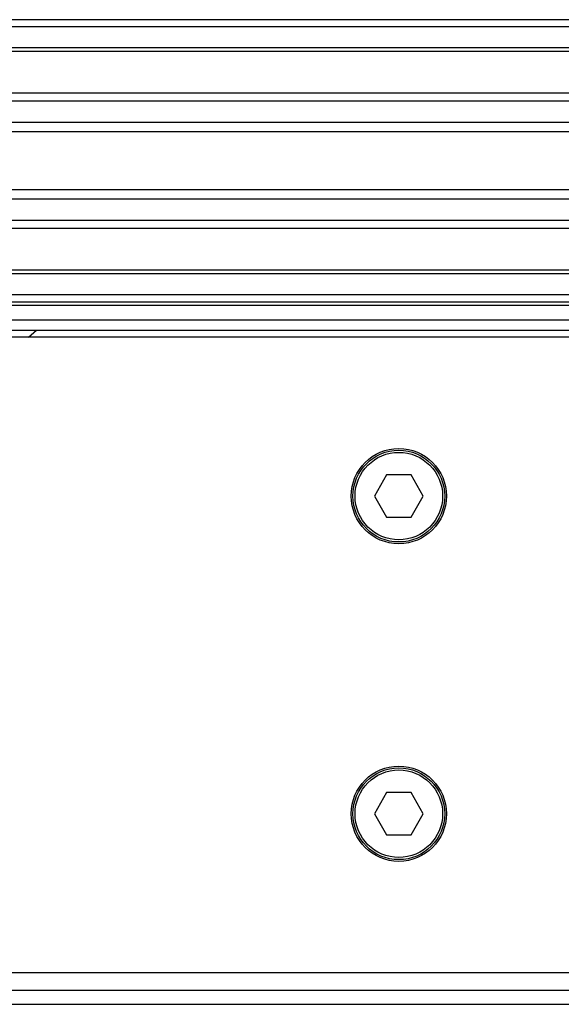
# Model space of a CAD drawing. Header units: millimetres. Extents: x 0 to 420, y 0 to 297.
# Tile 23 of 56: x 74 to 83, y 256 to 272. Entities that reach past the tile are written whole.
import ezdxf

# ---------------------------------------------------------------- set-up
doc = ezdxf.new("R2010")
doc.units = ezdxf.units.MM

msp = doc.modelspace()

# ---------------------------------------------------------------- linework, layer by layer
at = {"color": 7, "linetype": 'Continuous', "lineweight": 25}
for p, q in [((211.056, 272.4634), (63.6254, 272.4634)), ((211.056, 272.3454), (63.6254, 272.3454)), ((211.056, 271.9916), (63.6254, 271.9916)), ((211.056, 271.9314), (63.6254, 271.9314)), ((106.7342, 271.2367), (63.6254, 271.2367)), ((106.5984, 271.0999), (63.6254, 271.0999)), ((106.3938, 270.7474), (63.6254, 270.7474)), ((106.3476, 270.5881), (63.6254, 270.5881)), ((106.3213, 269.6209), (63.6254, 269.6209)), ((106.3213, 269.4616), (63.6254, 269.4616)), ((106.3213, 269.1091), (63.6254, 269.1091)), ((106.3213, 268.9722), (63.6254, 268.9722)), ((106.3213, 268.2775), (63.6254, 268.2775)), ((106.3213, 268.2174), (63.6254, 268.2174)), ((106.3213, 267.8635), (63.6254, 267.8635)), ((106.3213, 267.7456), (63.6254, 267.7456)), ((106.3213, 267.6866), (63.6254, 267.6866)), ((67.7535, 267.4507), (106.3213, 267.4507)), ((67.7535, 267.2738), (106.3213, 267.2738)), ((74.5353, 267.1559), (74.6663, 267.2738)), ((93.7012, 267.1559), (63.6254, 267.1559)), ((80.5231, 264.856), (80.3188, 264.5021)), ((80.9316, 264.856), (80.5231, 264.856)), ((81.1359, 264.5021), (80.9316, 264.856)), ((80.3188, 264.5021), (80.5231, 264.1483)), ((80.9316, 264.1483), (81.1359, 264.5021)), ((80.5231, 264.1483), (80.9316, 264.1483)), ((80.5231, 259.5485), (80.3188, 259.1946)), ((80.9316, 259.5485), (80.5231, 259.5485)), ((81.1359, 259.1946), (80.9316, 259.5485)), ((80.3188, 259.1946), (80.5231, 258.8408)), ((80.9316, 258.8408), (81.1359, 259.1946)), ((80.5231, 258.8408), (80.9316, 258.8408)), ((63.6254, 256.5409), (93.7012, 256.5409)), ((63.6254, 256.246), (99.8933, 256.246)), ((63.6254, 256.0101), (99.9105, 256.0101))]:
    msp.add_line(p, q, dxfattribs=at)
for centre, radius in [((80.7273, 264.5021), 0.7961), ((80.7273, 264.5021), 0.7666), ((80.7273, 264.5021), 0.7313), ((80.7273, 259.1946), 0.7961), ((80.7273, 259.1946), 0.7666), ((80.7273, 259.1946), 0.7313)]:
    msp.add_circle(centre, radius, dxfattribs=at)

doc.saveas('drawing.dxf')
